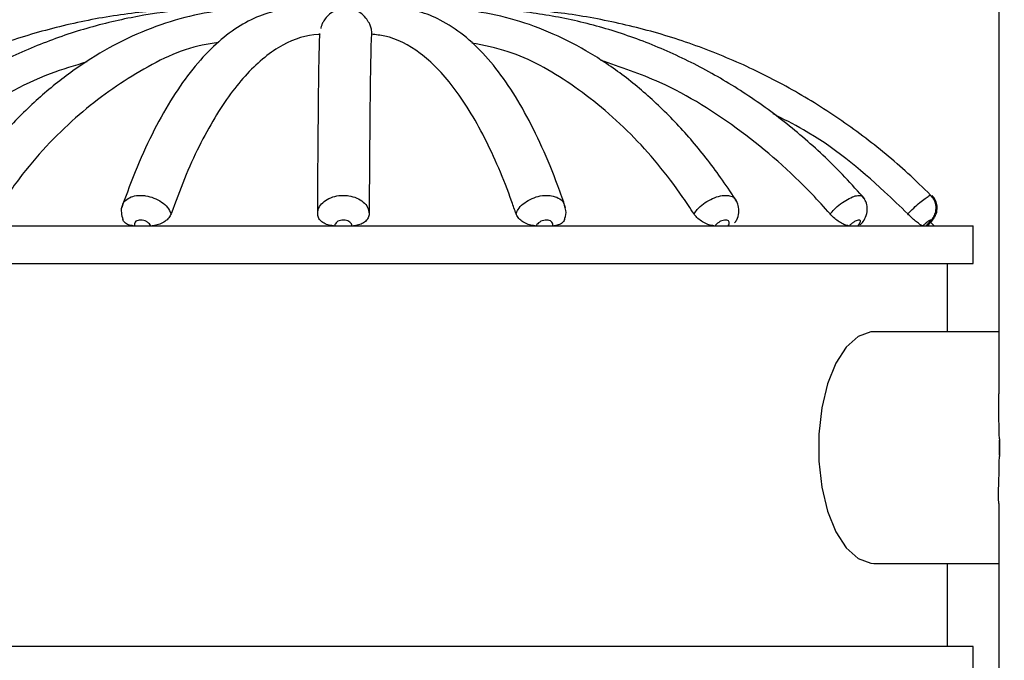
# Model space of a CAD drawing. Header units: millimetres. Extents: x 65 to 121, y 64 to 185.
# Tile 103 of 175: x 83.42 to 86.29, y 136.37 to 138.23. Entities that reach past the tile are written whole.
import ezdxf

# ---------------------------------------------------------------- set-up
doc = ezdxf.new("R2010")
doc.units = ezdxf.units.MM
doc.styles.add('SLDTEXTSTYLE0', font='TXT', dxfattribs={"width": 0.75})
doc.dimstyles.new('SLDDIMSTYLE0', dxfattribs={"dimtxt": 3.5, "dimasz": 3.302, "dimexe": 0, "dimexo": 0.0625, "dimgap": 0.875, "dimtad": 1, "dimdec": 0, "dimlfac": 20, "dimrnd": 1e-09, "dimzin": 12, "dimdsep": 46, "dimtxsty": 'SLDTEXTSTYLE0', "dimsah": 1, "dimcen": 0.09, "dimadec": 0, "dimazin": 3, "dimtfac": 1, "dimtdec": 0, "dimtofl": 0, "dimtmove": 0, "dimatfit": 3, "dimfxl": 0, "dimfrac": 2, "dimtolj": 1, "dimtzin": 12, "dimarcsym": 0})
doc.dimstyles.new('SLDDIMSTYLE1', dxfattribs={"dimtxt": 3.5, "dimasz": 3.302, "dimexe": 0, "dimexo": 0.0625, "dimgap": 0.875, "dimtad": 1, "dimdec": 0, "dimlfac": 20, "dimrnd": 1e-09, "dimzin": 12, "dimdsep": 46, "dimtxsty": 'SLDTEXTSTYLE0', "dimsah": 1, "dimcen": 0.09, "dimadec": 0, "dimazin": 3, "dimtfac": 1, "dimtdec": 0, "dimtmove": 0, "dimatfit": 0, "dimfxl": 0, "dimfrac": 2, "dimtolj": 1, "dimtzin": 12, "dimarcsym": 0})

# ---------------------------------------------------------------- blocks, each defined once
blk = doc.blocks.new('_D')
at = {"color": 7, "linetype": 'Continuous', "lineweight": 18}
for p, q in [((87.9732, 185.0116), (121.2937, 185.0116)), ((120.2937, 185.0116), (120.2937, 118.6561)), ((85.3725, 118.6561), (121.2937, 118.6561))]:
    blk.add_line(p, q, dxfattribs=at)
for points in [[(120.2937, 185.0116), (119.7857, 181.7096), (120.8017, 181.7096)], [(120.2937, 118.6561), (120.8017, 121.9581), (119.7857, 121.9581)]]:
    blk.add_solid(points, dxfattribs=at)
at = {"color": 7, "linetype": 'Continuous', "lineweight": 18, "insert": (115.782, 153.7638), "char_height": 3.5, "attachment_point": 1, "rotation": 90, "style": 'SLDTEXTSTYLE0'}
blk.add_mtext('1327', dxfattribs=at)
blk = doc.blocks.new('_D_1')
at = {"color": 7, "linetype": 'Continuous', "lineweight": 18}
for p, q in [((86.2605, 139.3984), (111.3595, 139.3984)), ((110.3595, 139.3984), (110.3595, 118.6561)), ((85.3725, 118.6561), (111.3595, 118.6561))]:
    blk.add_line(p, q, dxfattribs=at)
for points in [[(110.3595, 139.3984), (109.8515, 136.0964), (110.8675, 136.0964)], [(110.3595, 118.6561), (110.8675, 121.9581), (109.8515, 121.9581)]]:
    blk.add_solid(points, dxfattribs=at)
at = {"color": 7, "linetype": 'Continuous', "lineweight": 18, "insert": (105.8477, 126.8513), "char_height": 3.5, "attachment_point": 1, "rotation": 90, "style": 'SLDTEXTSTYLE0'}
blk.add_mtext('415', dxfattribs=at)

msp = doc.modelspace()

# ---------------------------------------------------------------- linework, layer by layer
at = {"color": 7, "linetype": 'Continuous', "lineweight": 25}
for p, q in [((86.27168, 138.39457), (86.27168, 137.14519)), ((82.55815, 137.63439), (84.36234, 137.63439)), ((84.36234, 137.63439), (86.19746, 137.63439)), ((86.0833, 137.63439), (86.07373, 137.6443)), ((86.19746, 137.52504), (86.19746, 137.63439)), ((82.55815, 137.52504), (84.36234, 137.52504)), ((84.36234, 137.52504), (86.19746, 137.52504)), ((86.12246, 137.32598), (86.12246, 137.52504)), ((86.27168, 137.32598), (85.90828, 137.32598)), ((86.27354, 137.01446), (86.27354, 136.9625)), ((86.27168, 136.82573), (86.27168, 133.73456)), ((85.90828, 136.65098), (86.27168, 136.65098)), ((86.12246, 136.40876), (86.12246, 136.65098)), ((86.19746, 136.40876), (83.1091, 136.40876)), ((86.19746, 136.29941), (86.19746, 136.40876))]:
    msp.add_line(p, q, dxfattribs=at)
at = {"color": 7, "linetype": 'Continuous', "lineweight": 25, "flags": 128}
msp.add_lwpolyline([(85.90828, 137.32598), (85.89887, 137.32541), (85.86188, 137.3118), (85.82739, 137.28076), (85.79725, 137.23397), (85.77311, 137.17394), (85.75625, 137.10391), (85.74759, 137.02766), (85.74759, 136.9493), (85.75625, 136.87305), (85.77311, 136.80302), (85.79725, 136.74299), (85.82739, 136.6962), (85.86188, 136.66516), (85.89887, 136.65155), (85.90828, 136.65098)], dxfattribs=at)
at = {"color": 7, "linetype": 'Continuous', "lineweight": 25}
msp.add_arc((86.97624, 136.98848), 0.70318, 177.88266, 182.11734, dxfattribs=at)
for points, knots in [([(84.012, 138.26669), (84.00827, 138.26684), (83.94785, 138.26931), (83.83046, 138.26369), (83.66132, 138.24313), (83.49476, 138.20608), (83.33223, 138.15399), (83.17509, 138.08698), (83.0246, 138.00576), (82.88225, 137.91075), (82.76064, 137.81343), (82.69002, 137.74468), (82.66034, 137.71578)], [0, 0, 0, 0, 0.00748432, 0.12120898, 0.23496084, 0.34871287, 0.46246663, 0.5762239, 0.689986, 0.80375447, 0.91753004, 1, 1, 1, 1]), ([(84.01375, 138.26598), (83.97392, 138.26531), (83.88375, 138.26381), (83.74424, 138.24271), (83.59664, 138.20626), (83.45262, 138.15406), (83.31339, 138.08715), (83.18003, 138.00596), (83.05388, 137.91098), (82.94489, 137.8126), (82.88133, 137.7425), (82.85397, 137.71232)], [0, 0, 0, 0, 0.0924682, 0.2092961, 0.3261342, 0.4430154, 0.5599663, 0.6770065, 0.7941457, 0.9113867, 1, 1, 1, 1]), ([(84.10099, 138.26576), (84.07222, 138.26513), (84.00521, 138.26364), (83.90078, 138.24278), (83.78886, 138.20649), (83.67975, 138.15447), (83.57426, 138.0877), (83.4732, 138.00655), (83.37759, 137.91145), (83.29297, 137.8104), (83.24324, 137.73705), (83.22076, 137.70388)], [0, 0, 0, 0, 0.0866851, 0.2019572, 0.317395, 0.4332734, 0.5497498, 0.6668514, 0.7845012, 0.9025663, 1, 1, 1, 1]), ([(84.28542, 138.26251), (84.27169, 138.26442), (84.23535, 138.26949), (84.17582, 138.26433), (84.10927, 138.2437), (84.04518, 138.20815), (83.98318, 138.15784), (83.92316, 138.0921), (83.8657, 138.01112), (83.81172, 137.91561), (83.76172, 137.8086), (83.73203, 137.72773), (83.71734, 137.68772)], [0, 0, 0, 0, 0.0587276, 0.1554377, 0.2518312, 0.350189, 0.4528266, 0.5599552, 0.6699691, 0.7809637, 0.8916555, 1, 1, 1, 1]), ([(84.43777, 138.22499), (84.43502, 138.22987), (84.42884, 138.24087), (84.41161, 138.25649), (84.38774, 138.26691), (84.36056, 138.26832), (84.33649, 138.26069), (84.31879, 138.24803), (84.30767, 138.23469), (84.30191, 138.22398), (84.30039, 138.21962), (84.29994, 138.21835)], [0, 0, 0, 0, 0.1030166, 0.2319966, 0.3763365, 0.5269075, 0.669831, 0.7850371, 0.8832749, 0.9661094, 1, 1, 1, 1]), ([(85.01027, 137.68706), (85.00285, 137.70841), (84.98118, 137.77076), (84.94204, 137.86563), (84.89159, 137.96704), (84.83687, 138.0557), (84.77782, 138.13084), (84.71444, 138.19144), (84.64943, 138.23333), (84.59182, 138.25785), (84.5567, 138.26161), (84.54328, 138.26305)], [0, 0, 0, 0, 0.0654441, 0.191158, 0.31743584, 0.44451268, 0.57238529, 0.70033685, 0.82602089, 0.93350161, 1, 1, 1, 1]), ([(85.51011, 137.7035), (85.49589, 137.72507), (85.45484, 137.78737), (85.38125, 137.8816), (85.28771, 137.98128), (85.18819, 138.06723), (85.08374, 138.13881), (84.97531, 138.19516), (84.86399, 138.23629), (84.7509, 138.26005), (84.67429, 138.26899), (84.63586, 138.26723), (84.63533, 138.2672)], [0, 0, 0, 0, 0.06257953, 0.18074855, 0.29890582, 0.41685263, 0.53442464, 0.65144753, 0.76778338, 0.88339468, 0.99839037, 1, 1, 1, 1]), ([(85.88178, 137.71214), (85.86259, 137.73368), (85.80755, 137.79546), (85.70933, 137.88856), (85.58526, 137.98663), (85.45376, 138.07103), (85.31615, 138.14124), (85.17357, 138.19657), (85.02724, 138.2368), (84.87841, 138.2608), (84.75783, 138.2693), (84.68742, 138.26613), (84.667, 138.26521)], [0, 0, 0, 0, 0.05999308, 0.17209943, 0.28417659, 0.39615664, 0.50802838, 0.6197867, 0.73143535, 0.84298755, 0.95446573, 1, 1, 1, 1]), ([(86.08139, 137.71573), (86.05957, 137.73722), (85.99708, 137.79876), (85.88572, 137.8914), (85.74522, 137.98888), (85.59638, 138.07277), (85.44066, 138.14246), (85.27932, 138.19761), (85.11368, 138.23673), (84.97331, 138.25895), (84.8883, 138.26204), (84.85993, 138.26307)], [0, 0, 0, 0, 0.0667441, 0.1911641, 0.3156076, 0.4400404, 0.5644625, 0.688875, 0.8132789, 0.9376758, 1, 1, 1, 1]), ([(84.43773, 138.22497), (84.43787, 138.22473), (84.43942, 138.22205), (84.44141, 138.21655), (84.44356, 138.20808), (84.44454, 138.20214), (84.44504, 138.19642), (84.44508, 138.1934), (84.4451, 138.19208)], [0, 0, 0, 0, 0.0436702, 0.5015138, 0.6716735, 0.842951, 0.9313362, 1, 1, 1, 1]), ([(84.2951, 138.19208), (84.29349, 138.19199), (84.25705, 138.1901), (84.18479, 138.16809), (84.08265, 138.08603), (83.98601, 137.95407), (83.91292, 137.80895), (83.87399, 137.70371), (83.86122, 137.66918)], [0, 0, 0, 0, 0.0100372, 0.2271151, 0.4503853, 0.6674848, 0.890883, 1, 1, 1, 1]), ([(84.29994, 138.21835), (84.2994, 138.21694), (84.29779, 138.21276), (84.29728, 138.21036), (84.29694, 138.20876)], [0, 0, 0, 0, 0.3369191, 1, 1, 1, 1]), ([(84.4451, 138.19208), (84.44508, 138.19202), (84.44451, 138.19024), (84.44336, 138.16898), (84.44173, 138.08765), (84.44018, 137.95641), (84.439, 137.81097), (84.43837, 137.70475), (84.43816, 137.66918)], [0, 0, 0, 0, 0.0066843, 0.2237625, 0.4470302, 0.6641299, 0.8875285, 1, 1, 1, 1]), ([(84.86597, 137.66918), (84.86194, 137.68078), (84.83367, 137.76221), (84.77504, 137.89887), (84.68488, 138.04536), (84.58678, 138.14503), (84.50589, 138.1858), (84.45813, 138.19073), (84.4451, 138.19208)], [0, 0, 0, 0, 0.0360643, 0.2529823, 0.4761887, 0.6931039, 0.9162656, 1, 1, 1, 1]), ([(83.99902, 138.16797), (83.98324, 138.16575), (83.90091, 138.15416), (83.75877, 138.08354), (83.57845, 137.95479), (83.44229, 137.80889), (83.36974, 137.7037), (83.34593, 137.66918)], [0, 0, 0, 0, 0.064109, 0.3344551, 0.597329, 0.8678298, 1, 1, 1, 1]), ([(84.28818, 137.66918), (84.28832, 137.69249), (84.28886, 137.78603), (84.28993, 137.92705), (84.29144, 138.06682), (84.29306, 138.1568), (84.29426, 138.18768), (84.2949, 138.19097), (84.29499, 138.19138)], [0, 0, 0, 0, 0.0741852, 0.2976636, 0.5211439, 0.7445853, 0.968042, 1, 1, 1, 1]), ([(85.38423, 137.66918), (85.37356, 137.68528), (85.31679, 137.77095), (85.20133, 137.91005), (85.02924, 138.05158), (84.8717, 138.13982), (84.77241, 138.15959), (84.73673, 138.16669)], [0, 0, 0, 0, 0.06056297, 0.32225825, 0.59153991, 0.85323201, 1, 1, 1, 1]), ([(83.61633, 138.11148), (83.5803, 138.10087), (83.45968, 138.06535), (83.26733, 137.95221), (83.08384, 137.80924), (82.98645, 137.7038), (82.95446, 137.66918)], [0, 0, 0, 0, 0.1440266, 0.4820589, 0.8298982, 1, 1, 1, 1]), ([(85.78045, 137.66918), (85.76319, 137.68838), (85.68348, 137.77705), (85.52291, 137.91578), (85.31418, 138.04803), (85.17043, 138.09659), (85.11234, 138.11621)], [0, 0, 0, 0, 0.0920472, 0.4250401, 0.7676865, 1, 1, 1, 1]), ([(86.00685, 137.66918), (85.98457, 137.69069), (85.89082, 137.78121), (85.76272, 137.88618), (85.64442, 137.94529), (85.61474, 137.96013)], [0, 0, 0, 0, 0.189352, 0.7965501, 1, 1, 1, 1]), ([(84.28818, 137.66918), (84.28849, 137.67336), (84.28921, 137.68349), (84.29829, 137.69859), (84.31518, 137.71209), (84.33759, 137.72086), (84.35974, 137.72351), (84.38179, 137.72187), (84.40277, 137.71601), (84.42204, 137.70412), (84.43566, 137.68798), (84.43731, 137.6756), (84.43816, 137.66918)], [0, 0, 0, 0, 0.0749801, 0.1812669, 0.2875249, 0.3937781, 0.5000387, 0.5665427, 0.6728407, 0.7791681, 0.8855092, 1, 1, 1, 1]), ([(85.5023, 137.64277), (85.50457, 137.64564), (85.51136, 137.65425), (85.51545, 137.6721), (85.51487, 137.69299), (85.50839, 137.70461), (85.5054, 137.70999)], [0, 0, 0, 0, 0.1514363, 0.4541258, 0.7473668, 1, 1, 1, 1]), ([(85.86822, 137.63704), (85.87128, 137.64022), (85.87909, 137.64835), (85.887, 137.66463), (85.89031, 137.68506), (85.88634, 137.70466), (85.87901, 137.71415), (85.87562, 137.71854)], [0, 0, 0, 0, 0.1437709, 0.3678052, 0.6124029, 0.8205533, 1, 1, 1, 1]), ([(86.06071, 137.63455), (86.06186, 137.63564), (86.06678, 137.6403), (86.07449, 137.64896), (86.08269, 137.65981), (86.08943, 137.67627), (86.08993, 137.6943), (86.08464, 137.7111), (86.0774, 137.71872), (86.07426, 137.72203)], [0, 0, 0, 0, 0.0451413, 0.1923883, 0.362551, 0.5126822, 0.7020689, 0.87058, 1, 1, 1, 1]), ([(86.06366, 137.63452), (86.06643, 137.63726), (86.07317, 137.64394), (86.08022, 137.65226), (86.08689, 137.66234), (86.09214, 137.67533), (86.09334, 137.69161), (86.089, 137.7089), (86.08159, 137.71783), (86.07788, 137.72231)], [0, 0, 0, 0, 0.1110878, 0.2707545, 0.3747264, 0.5056654, 0.6724512, 0.8355373, 1, 1, 1, 1]), ([(83.71996, 137.69512), (83.71993, 137.69508), (83.71597, 137.68831), (83.71511, 137.67261), (83.71885, 137.65883), (83.72056, 137.65252)], [0, 0, 0, 0, 0.003128, 0.5430258, 1, 1, 1, 1]), ([(85.00686, 137.65304), (85.00742, 137.65408), (85.01154, 137.66175), (85.01252, 137.67663), (85.00868, 137.68874), (85.00711, 137.69369)], [0, 0, 0, 0, 0.0853711, 0.6262396, 1, 1, 1, 1]), ([(83.75118, 137.63439), (83.74625, 137.63508), (83.7364, 137.63645), (83.72543, 137.64302), (83.72211, 137.64941), (83.7205, 137.6525)], [0, 0, 0, 0, 0.3406839, 0.6813692, 1, 1, 1, 1]), ([(83.80185, 137.63439), (83.80088, 137.63623), (83.79889, 137.64001), (83.79301, 137.64508), (83.78559, 137.64897), (83.77835, 137.65089), (83.77126, 137.65142), (83.76465, 137.65056), (83.75867, 137.64769), (83.75496, 137.64327), (83.75395, 137.63856), (83.7547, 137.63551), (83.75498, 137.63439)], [0, 0, 0, 0, 0.1038134, 0.2131316, 0.3224221, 0.4316738, 0.5000204, 0.6092307, 0.7184392, 0.8276645, 0.9369272, 1, 1, 1, 1]), ([(83.86122, 137.66918), (83.85931, 137.66523), (83.85549, 137.65733), (83.8437, 137.64683), (83.82898, 137.63893), (83.81566, 137.63522), (83.80804, 137.63458), (83.80582, 137.63439)], [0, 0, 0, 0, 0.22668853, 0.45337462, 0.6800535, 0.90673795, 1, 1, 1, 1]), ([(84.33384, 137.63439), (84.32829, 137.63507), (84.31718, 137.63642), (84.30301, 137.64327), (84.29283, 137.65278), (84.28857, 137.66201), (84.28827, 137.66756), (84.28818, 137.66918)], [0, 0, 0, 0, 0.2267212, 0.4534425, 0.6801393, 0.9068178, 1, 1, 1, 1]), ([(84.38797, 137.63439), (84.38763, 137.63623), (84.38695, 137.64001), (84.3826, 137.64508), (84.37617, 137.64897), (84.36918, 137.65089), (84.36183, 137.65142), (84.35445, 137.65056), (84.34698, 137.64769), (84.34135, 137.64327), (84.33848, 137.63856), (84.33812, 137.63551), (84.33799, 137.63439)], [0, 0, 0, 0, 0.1038142, 0.2131287, 0.3224209, 0.4316733, 0.5000215, 0.6092308, 0.7184392, 0.8276638, 0.9369315, 1, 1, 1, 1]), ([(84.43816, 137.66918), (84.43759, 137.66523), (84.43644, 137.65733), (84.42776, 137.64683), (84.41502, 137.63893), (84.40225, 137.63522), (84.3944, 137.63458), (84.39211, 137.63439)], [0, 0, 0, 0, 0.22668428, 0.4533759, 0.68005283, 0.90673954, 1, 1, 1, 1]), ([(84.92116, 137.63439), (84.91568, 137.63507), (84.9047, 137.63642), (84.88893, 137.64327), (84.87603, 137.65278), (84.86882, 137.66201), (84.86661, 137.66756), (84.86597, 137.66918)], [0, 0, 0, 0, 0.2267209, 0.4534439, 0.6801369, 0.9068174, 1, 1, 1, 1]), ([(84.97221, 137.63439), (84.97255, 137.63623), (84.97326, 137.64001), (84.97098, 137.64508), (84.96631, 137.64897), (84.96041, 137.65089), (84.95368, 137.65142), (84.94642, 137.65056), (84.93836, 137.64769), (84.93149, 137.64327), (84.9271, 137.63856), (84.92567, 137.63551), (84.92515, 137.63439)], [0, 0, 0, 0, 0.1038052, 0.2131279, 0.3224208, 0.4316719, 0.5000226, 0.6092319, 0.7184411, 0.8276685, 0.9369318, 1, 1, 1, 1]), ([(85.00672, 137.65311), (85.00609, 137.65109), (85.00435, 137.64552), (84.99576, 137.63898), (84.98526, 137.63521), (84.97811, 137.63457), (84.97603, 137.63439)], [0, 0, 0, 0, 0.1906422, 0.5262753, 0.8619173, 1, 1, 1, 1]), ([(85.4423, 137.63439), (85.43754, 137.63507), (85.42802, 137.63642), (85.41257, 137.64327), (85.39849, 137.65278), (85.38919, 137.66201), (85.38535, 137.66756), (85.38423, 137.66918)], [0, 0, 0, 0, 0.22672061, 0.45344635, 0.68014004, 0.90682181, 1, 1, 1, 1]), ([(85.48412, 137.63439), (85.4851, 137.63623), (85.48711, 137.64001), (85.48716, 137.64508), (85.48482, 137.64897), (85.48073, 137.65089), (85.47543, 137.65142), (85.46917, 137.65056), (85.46149, 137.64769), (85.45419, 137.64327), (85.44883, 137.63856), (85.4465, 137.63551), (85.44565, 137.63439)], [0, 0, 0, 0, 0.1038122, 0.2131274, 0.322422, 0.43167, 0.5000201, 0.6092325, 0.7184403, 0.8276669, 0.9369316, 1, 1, 1, 1]), ([(85.83441, 137.63439), (85.83094, 137.63507), (85.82402, 137.63642), (85.81074, 137.64327), (85.7972, 137.65278), (85.78694, 137.66201), (85.78192, 137.66756), (85.78045, 137.66918)], [0, 0, 0, 0, 0.2267215, 0.4534468, 0.6801386, 0.9068198, 1, 1, 1, 1]), ([(85.86194, 137.63439), (85.86344, 137.63623), (85.86651, 137.64001), (85.86889, 137.64508), (85.86916, 137.64897), (85.86737, 137.65089), (85.86414, 137.65142), (85.85963, 137.65056), (85.85327, 137.64769), (85.84643, 137.64327), (85.84073, 137.63856), (85.83779, 137.63551), (85.83671, 137.63439)], [0, 0, 0, 0, 0.1038117, 0.2131271, 0.3224224, 0.4316748, 0.5000197, 0.6092296, 0.7184395, 0.8276678, 0.9369333, 1, 1, 1, 1]), ([(86.05018, 137.63439), (86.04843, 137.63507), (86.04494, 137.63642), (86.03545, 137.64327), (86.02407, 137.65278), (86.01407, 137.66201), (86.00848, 137.66756), (86.00685, 137.66918)], [0, 0, 0, 0, 0.2267181, 0.4534429, 0.6801372, 0.9068188, 1, 1, 1, 1]), ([(86.06011, 137.63439), (86.06195, 137.63623), (86.06571, 137.64001), (86.07013, 137.64508), (86.07298, 137.64897), (86.0737, 137.65089), (86.07293, 137.65142), (86.07072, 137.65056), (86.06643, 137.64769), (86.06089, 137.64327), (86.05553, 137.63856), (86.05233, 137.63551), (86.05116, 137.63439)], [0, 0, 0, 0, 0.1038089, 0.2131279, 0.3224177, 0.431677, 0.5000195, 0.6092333, 0.7184384, 0.8276692, 0.9369331, 1, 1, 1, 1]), ([(86.27354, 137.01446), (86.27268, 137.05065), (86.27155, 137.09821), (86.27216, 137.13612), (86.27231, 137.14519)], [0, 0, 0, 0, 0.7609241, 1, 1, 1, 1]), ([(86.27175, 136.82573), (86.27173, 136.82619), (86.27007, 136.85738), (86.27316, 136.90806), (86.27349, 136.95544), (86.27354, 136.9625)], [0, 0, 0, 0, 0.0125544, 0.8528634, 1, 1, 1, 1])]:
    msp.add_open_spline(points, degree=3, knots=knots, dxfattribs=at)
at = {"color": 1, "linetype": 'Continuous', "lineweight": 25}
for points, knots in [([(83.72052, 137.69473), (83.7207, 137.69585), (83.72176, 137.70252), (83.73158, 137.71196), (83.74899, 137.7209), (83.769, 137.7235), (83.79021, 137.72187), (83.81191, 137.71601), (83.83407, 137.70412), (83.8524, 137.68798), (83.85821, 137.6756), (83.86122, 137.66918)], [0, 0, 0, 0, 0.0255928, 0.152058, 0.278512, 0.4049777, 0.4841259, 0.6106359, 0.7371789, 0.8637388, 1, 1, 1, 1]), ([(84.86597, 137.66918), (84.86769, 137.67336), (84.87186, 137.68349), (84.88561, 137.69859), (84.90615, 137.71209), (84.93028, 137.72086), (84.95203, 137.72351), (84.97228, 137.72188), (84.98973, 137.71594), (85.00306, 137.70579), (85.00589, 137.69706), (85.00699, 137.69366)], [0, 0, 0, 0, 0.0885469, 0.2140625, 0.339546, 0.4650226, 0.5905086, 0.6690443, 0.7945741, 0.9201393, 1, 1, 1, 1]), ([(85.38423, 137.66918), (85.38717, 137.67336), (85.39427, 137.68349), (85.41103, 137.69859), (85.43276, 137.7121), (85.45566, 137.72085), (85.47449, 137.72354), (85.4902, 137.72177), (85.50088, 137.71767), (85.50388, 137.71165), (85.50483, 137.70974)], [0, 0, 0, 0, 0.1038363, 0.2510293, 0.3981846, 0.5453311, 0.6924873, 0.7845876, 0.9317992, 1, 1, 1, 1]), ([(85.78045, 137.66918), (85.78425, 137.67336), (85.79343, 137.68349), (85.81119, 137.6986), (85.83146, 137.71208), (85.85048, 137.72091), (85.86375, 137.72337), (85.87225, 137.72246), (85.87421, 137.71954), (85.87511, 137.7182)], [0, 0, 0, 0, 0.1202736, 0.29076535, 0.46121292, 0.63165104, 0.80210534, 0.90878256, 1, 1, 1, 1]), ([(86.00685, 137.66918), (86.01106, 137.67336), (86.02121, 137.68349), (86.0378, 137.69859), (86.05424, 137.71213), (86.06679, 137.72074), (86.07322, 137.72359), (86.07418, 137.72248), (86.07444, 137.72218)], [0, 0, 0, 0, 0.1387622, 0.3354606, 0.5321104, 0.7287475, 0.9253964, 1, 1, 1, 1])]:
    msp.add_open_spline(points, degree=3, knots=knots, dxfattribs=at)

# ---------------------------------------------------------------- dimensions: what is measured, and where the dimension line sits
at = {"color": 7, "linetype": 'Continuous', "lineweight": 18}
for base, p1, dimstyle, picture, middle in [((120.2937, 118.65612), (86.97315, 185.01157), 'SLDDIMSTYLE0', '_D', (120.2937, 158.93601)), ((110.35947, 118.65612), (85.2605, 139.39842), 'SLDDIMSTYLE1', '_D_1', (110.35947, 130.73047))]:
    dim = msp.add_linear_dim(base=base, p1=p1, p2=(84.37246, 118.65612), angle=90, dimstyle=dimstyle, dxfattribs=at)
    dim.commit()
    dim.dimension.update_dxf_attribs({"geometry": picture, "text_midpoint": middle, "dimtype": 160})

doc.saveas('drawing.dxf')
